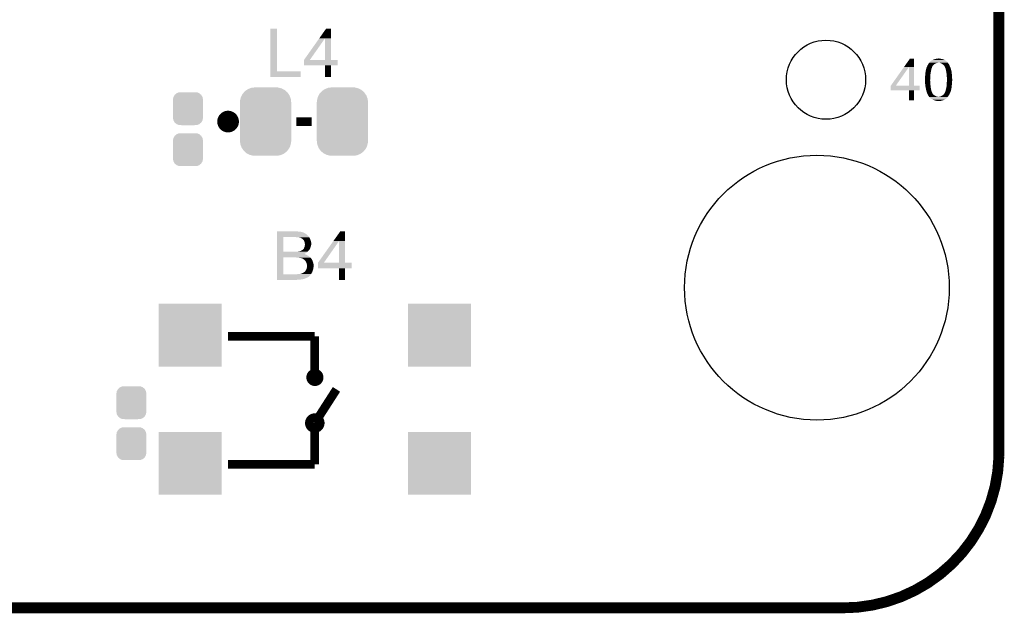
# Model space of a CAD drawing. Extents: x -4 to 126, y -8 to 66.
# Tile 184 of 256: x 103 to 126, y -8 to 6. Entities that reach past the tile are written whole.
import ezdxf

# ---------------------------------------------------------------- set-up
doc = ezdxf.new("R2010")
doc.units = 0
doc.layers.get('0').update_dxf_attribs({"linetype": 'CONTINUOUS'})
for name, color, linetype in [('CLICKER_2_FOR_TMPM4L4A_V104_GKO', 14, 'CONTINUOUS'), ('CLICKER_2_FOR_TMPM4L4A_V104_GTO', 11, 'CONTINUOUS'), ('CLICKER_2_FOR_TMPM4L4A_V104_GTS', 8, 'CONTINUOUS')]:
    doc.layers.add(name, color=color, linetype=linetype)

# ---------------------------------------------------------------- blocks, each defined once
blk = doc.blocks.new('CUSTOM_192')
for points in [[(-0.50967, 0.681926), (-0.482218, 0.71288), (0.51306, 0.681926), (0.47841, 0.71288)], [(-0.482218, 0.71288), (-0.44566, 0.738152), (0.47841, 0.71288), (0.45012, 0.738152)], [(-0.44566, 0.738152), (-0.412794, 0.76087), (0.45012, 0.738152), (0.407388, 0.76087)], [(-0.412794, 0.76087), (-0.368484, 0.777768), (0.407388, 0.76087), (0.3756, 0.777768)], [(-0.368484, 0.777768), (-0.333938, 0.790942), (0.3756, 0.777768), (0.32361, 0.790942)], [(-0.333938, 0.790942), (-0.273256, 0.798498), (0.32361, 0.790942), (0.29379, 0.798498)], [(-0.273256, 0.798498), (-0.25019, 0.80137), (0.29379, 0.798498), (0.25019, 0.80137)], [(-0.60071, 0.44958), (-0.597996, 0.49319), (0.60071, 0.44958), (0.595442, 0.49319)], [(-0.597996, 0.49319), (-0.587972, 0.533366), (0.595442, 0.49319), (0.590586, 0.533366)], [(-0.587972, 0.533366), (-0.577562, 0.575076), (0.590586, 0.533366), (0.574852, 0.575076)], [(-0.577562, 0.575076), (-0.55793, 0.61233), (0.574852, 0.575076), (0.560798, 0.61233)], [(-0.55793, 0.61233), (-0.538216, 0.649738), (0.560798, 0.61233), (0.53514, 0.649738)], [(-0.538216, 0.649738), (-0.50967, 0.681926), (0.53514, 0.649738), (0.51306, 0.681926)], [(-0.60198, -0.44958), (-0.60198, 0.44958), (0.60198, -0.44958), (0.60198, 0.44958)], [(-0.59544, -0.49319), (-0.60071, -0.44958), (0.597996, -0.49319), (0.60071, -0.44958)], [(-0.590586, -0.533366), (-0.59544, -0.49319), (0.58797, -0.533366), (0.597996, -0.49319)], [(-0.57485, -0.575076), (-0.590586, -0.533366), (0.577562, -0.575076), (0.58797, -0.533366)], [(-0.560798, -0.61233), (-0.57485, -0.575076), (0.557928, -0.61233), (0.577562, -0.575076)], [(-0.535138, -0.649738), (-0.560798, -0.61233), (0.538216, -0.649738), (0.557928, -0.61233)], [(-0.51306, -0.681926), (-0.535138, -0.649738), (0.509668, -0.681926), (0.538216, -0.649738)], [(-0.478408, -0.71288), (-0.51306, -0.681926), (0.482218, -0.71288), (0.509668, -0.681926)], [(-0.45012, -0.738152), (-0.478408, -0.71288), (0.445658, -0.738152), (0.482218, -0.71288)], [(-0.407386, -0.76087), (-0.45012, -0.738152), (0.412794, -0.76087), (0.445658, -0.738152)], [(-0.3756, -0.777768), (-0.407386, -0.76087), (0.368482, -0.777768), (0.412794, -0.76087)], [(-0.323608, -0.790942), (-0.3756, -0.777768), (0.333938, -0.790942), (0.368482, -0.777768)], [(-0.29379, -0.798498), (-0.323608, -0.790942), (0.273254, -0.798498), (0.333938, -0.790942)], [(-0.25019, -0.80137), (-0.29379, -0.798498), (0.25019, -0.80137), (0.273254, -0.798498)]]:
    blk.add_solid(points)
blk = doc.blocks.new('CUSTOM_193')
for points in [[(-0.35179, 0.21082), (-0.342144, 0.268372), (0.35179, 0.21082), (0.34192, 0.268372)], [(-0.342144, 0.268372), (-0.341452, 0.269636), (0.34192, 0.268372), (0.341702, 0.269636)], [(-0.341452, 0.269636), (-0.313432, 0.320688), (0.341702, 0.269636), (0.313176, 0.320688)], [(-0.313432, 0.320688), (-0.312264, 0.321732), (0.313176, 0.320688), (0.312592, 0.321732)], [(-0.312264, 0.321732), (-0.26893, 0.360448), (0.312592, 0.321732), (0.268592, 0.360448)], [(-0.26893, 0.360448), (-0.267216, 0.361152), (0.268592, 0.360448), (0.26779, 0.361152)], [(-0.267216, 0.361152), (-0.213724, 0.383108), (0.26779, 0.361152), (0.21312, 0.383108)], [(-0.213724, 0.383108), (-0.20803, 0.383392), (0.21312, 0.383108), (0.212412, 0.383392)], [(-0.20803, 0.383392), (-0.154122, 0.38608), (0.212412, 0.383392), (0.154132, 0.38608)], [(-0.35179, 0.20955), (-0.35179, 0.21082), (0.35179, 0.20955), (0.35179, 0.21082)], [(-0.35179, -0.20955), (-0.35179, 0.20955), (0.35179, -0.20955), (0.35179, 0.20955)], [(-0.35179, -0.21082), (-0.35179, -0.20955), (0.35179, -0.21082), (0.35179, -0.20955)], [(-0.34192, -0.268358), (-0.35179, -0.21082), (0.342148, -0.268358), (0.35179, -0.21082)], [(-0.341702, -0.269636), (-0.34192, -0.268358), (0.341446, -0.269636), (0.342148, -0.268358)], [(-0.313184, -0.320676), (-0.341702, -0.269636), (0.31344, -0.320676), (0.341446, -0.269636)], [(-0.312594, -0.321732), (-0.313184, -0.320676), (0.312258, -0.321732), (0.31344, -0.320676)], [(-0.268602, -0.36044), (-0.312594, -0.321732), (0.26894, -0.36044), (0.312258, -0.321732)], [(-0.267792, -0.361154), (-0.268602, -0.36044), (0.2672, -0.361154), (0.26894, -0.36044)], [(-0.213136, -0.383104), (-0.267792, -0.361154), (0.213734, -0.383104), (0.2672, -0.361154)], [(-0.212414, -0.383394), (-0.213136, -0.383104), (0.207926, -0.383394), (0.213734, -0.383104)], [(-0.154122, -0.38608), (-0.212414, -0.383394), (0.154132, -0.38608), (0.207926, -0.383394)]]:
    blk.add_solid(points)
blk = doc.blocks.new('SQUARE_214')
blk.add_solid([(0.7366, 0.7366), (0.7366, -0.7366), (-0.7366, 0.7366), (-0.7366, -0.7366)])
blk = doc.blocks.new('ROUND_39')
blk.add_circle((0, 0), 3.101)
blk = doc.blocks.new('ROUND_43')
blk.add_circle((0, 0), 0.927)

msp = doc.modelspace()

# ---------------------------------------------------------------- linework, layer by layer
at = {"layer": 'CLICKER_2_FOR_TMPM4L4A_V104_GKO', "const_width": 0.254}
for points in [[(125.76302, -3.95986), (125.76302, 61.83376)], [(38.48608, -7.50062), (122.09526, -7.50062)]]:
    msp.add_lwpolyline(points, dxfattribs=at)
msp.add_lwpolyline([(122.09526, -7.50062, 0.407298), (125.76302, -3.95986)], format="xyb", dxfattribs=at)
at = {"layer": 'CLICKER_2_FOR_TMPM4L4A_V104_GTO'}
for points, const_width in [([(107.57408, 3.88874, 1), (107.82808, 3.88874, 1)], 0.254), ([(109.63656, -2.10312, 1), (109.83468, -2.10312, 1)], 0.2032), ([(109.60608, -3.17246, 1), (109.86008, -3.17246, 1)], 0.2032)]:
    msp.add_lwpolyline(points, format="xyb", close=True, dxfattribs=dict(at, const_width=const_width))
at = {"layer": 'CLICKER_2_FOR_TMPM4L4A_V104_GTO', "const_width": 0.2032}
for points in [[(109.30128, 3.88874), (109.65688, 3.88874)], [(107.70108, -1.13792), (109.73308, -1.13792)], [(109.73308, -1.13792), (109.73308, -2.10312)], [(109.73308, -3.17246), (110.24108, -2.38252)], [(109.73308, -4.13766), (109.73308, -3.17246)], [(107.70108, -4.13766), (109.73308, -4.13766)]]:
    msp.add_lwpolyline(points, dxfattribs=at)
at = {"layer": 'CLICKER_2_FOR_TMPM4L4A_V104_GTO'}
for points in [[(108.691682, 5.06476), (108.6917, 6.068038), (108.844102, 5.06476), (108.84408, 6.068038)], [(108.6917, 6.068038), (108.691702, 6.06806), (108.84408, 6.068038), (108.691702, 6.06806)], [(109.839944, 5.841942), (109.999774, 6.068038), (110.114088, 5.841942), (110.11408, 6.068038)], [(109.999774, 6.068038), (109.99979, 6.06806), (110.11408, 6.068038), (109.99979, 6.06806)], [(109.479104, 5.331496), (109.839944, 5.841942), (109.616264, 5.331496), (109.974344, 5.841942)], [(109.974358, 5.33146), (109.974344, 5.841942), (110.114102, 5.33146), (110.114088, 5.841942)], [(109.47908, 5.204482), (109.479082, 5.331438), (110.268998, 5.204482), (110.26902, 5.331438)], [(109.479082, 5.33146), (109.479084, 5.331466), (109.974358, 5.33146), (109.914676, 5.331466)], [(109.479082, 5.331438), (109.479082, 5.33146), (110.26902, 5.331438), (110.114102, 5.33146)], [(109.479084, 5.331466), (109.479104, 5.331496), (109.914676, 5.331466), (109.616264, 5.331496)], [(123.539404, 5.166302), (123.677674, 5.361918), (123.774208, 5.166302), (123.7742, 5.361918)], [(123.677674, 5.361918), (123.67769, 5.36194), (123.7742, 5.361918), (123.67769, 5.36194)], [(124.15633, 5.2959), (124.170446, 5.3086), (124.5362, 5.2959), (124.5235, 5.3086)], [(124.170446, 5.3086), (124.17298, 5.308622), (124.5235, 5.3086), (124.523478, 5.308622)], [(124.17298, 5.308622), (124.172992, 5.311138), (124.523478, 5.308622), (124.520962, 5.311138)], [(124.172992, 5.311138), (124.172994, 5.311146), (124.520962, 5.311138), (124.520952, 5.311146)], [(124.172994, 5.311146), (124.183142, 5.316222), (124.520952, 5.311146), (124.513338, 5.316222)], [(124.183142, 5.316222), (124.190758, 5.3213), (124.513338, 5.316222), (124.50572, 5.3213)], [(124.190758, 5.3213), (124.19838, 5.32638), (124.50572, 5.3213), (124.498948, 5.32638)], [(124.19838, 5.32638), (124.20409, 5.328918), (124.498948, 5.32638), (124.495562, 5.328918)], [(124.20409, 5.328918), (124.2098, 5.331456), (124.495562, 5.328918), (124.487956, 5.331456)], [(124.2098, 5.331456), (124.215474, 5.333978), (124.487956, 5.331456), (124.48794, 5.333978)], [(124.215474, 5.333978), (124.215524, 5.334), (124.48794, 5.333978), (124.485404, 5.334)], [(124.215524, 5.334), (124.22124, 5.33654), (124.485404, 5.334), (124.479688, 5.33654)], [(124.22124, 5.33654), (124.24029, 5.34416), (124.479688, 5.33654), (124.462538, 5.34416)], [(124.24029, 5.34416), (124.24664, 5.3467), (124.462538, 5.34416), (124.454918, 5.3467)], [(124.24664, 5.3467), (124.260604, 5.351778), (124.454918, 5.3467), (124.43968, 5.351778)], [(124.260604, 5.351778), (124.274582, 5.35686), (124.43968, 5.351778), (124.41682, 5.35686)], [(124.274582, 5.35686), (124.31014, 5.36194), (124.41682, 5.35686), (124.3965, 5.36194)], [(124.31014, 5.36194), (124.32919, 5.36448), (124.3965, 5.36194), (124.37618, 5.36448)], [(124.32919, 5.36448), (124.348242, 5.36702), (124.37618, 5.36448), (124.360942, 5.36702)], [(109.974358, 5.20446), (109.47908, 5.204482), (110.268998, 5.20446), (110.268998, 5.204482)], [(109.97436, 5.204438), (109.974358, 5.20446), (110.11408, 5.204438), (110.268998, 5.20446)], [(109.97438, 4.930162), (109.97436, 5.204438), (110.114058, 4.930162), (110.11408, 5.204438)], [(123.230664, 4.729516), (123.539404, 5.166302), (123.347504, 4.729516), (123.654784, 5.166302)], [(123.654798, 4.72948), (123.654784, 5.166302), (123.774222, 4.72948), (123.774208, 5.166302)], [(124.040052, 5.02158), (124.049366, 5.07746), (124.16282, 5.02158), (124.17298, 5.07746)], [(124.049366, 5.07746), (124.053602, 5.102862), (124.17298, 5.07746), (124.178624, 5.102862)], [(124.053602, 5.102862), (124.060372, 5.123182), (124.178624, 5.102862), (124.183142, 5.123182)], [(124.060372, 5.123182), (124.061218, 5.12572), (124.183142, 5.123182), (124.184228, 5.12572)], [(124.061218, 5.12572), (124.065028, 5.140962), (124.184228, 5.12572), (124.19076, 5.140962)], [(124.065028, 5.140962), (124.0663, 5.146042), (124.19076, 5.140962), (124.191606, 5.146042)], [(124.0663, 5.146042), (124.066302, 5.151124), (124.191606, 5.146042), (124.192454, 5.151124)], [(124.066302, 5.151124), (124.068842, 5.156202), (124.192454, 5.151124), (124.193302, 5.156202)], [(124.068842, 5.156202), (124.073922, 5.163822), (124.193302, 5.156202), (124.196348, 5.163822)], [(124.073922, 5.163822), (124.07519, 5.1689), (124.196348, 5.163822), (124.19838, 5.1689)], [(124.07519, 5.1689), (124.076462, 5.173984), (124.19838, 5.1689), (124.200922, 5.173984)], [(124.076462, 5.173984), (124.079846, 5.179062), (124.200922, 5.173984), (124.203462, 5.179062)], [(124.079846, 5.179062), (124.08154, 5.1816), (124.203462, 5.179062), (124.205152, 5.1816)], [(124.08154, 5.1816), (124.083572, 5.186682), (124.205152, 5.1816), (124.20854, 5.186682)], [(124.083572, 5.186682), (124.085602, 5.19176), (124.20854, 5.186682), (124.211082, 5.19176)], [(124.085602, 5.19176), (124.08662, 5.194306), (124.211082, 5.19176), (124.21362, 5.194306)], [(124.08662, 5.194306), (124.087636, 5.196844), (124.21362, 5.194306), (124.213624, 5.196844)], [(124.087636, 5.196844), (124.0917, 5.207002), (124.213624, 5.196844), (124.221748, 5.207002)], [(124.0917, 5.207002), (124.093222, 5.20954), (124.221748, 5.207002), (124.22378, 5.20954)], [(124.093222, 5.20954), (124.105414, 5.229862), (124.22378, 5.20954), (124.244102, 5.229862)], [(124.105414, 5.229862), (124.106938, 5.2324), (124.244102, 5.229862), (124.248332, 5.2324)], [(124.106938, 5.2324), (124.110494, 5.23748), (124.248332, 5.2324), (124.2568, 5.23748)], [(124.110494, 5.23748), (124.119384, 5.25018), (124.2568, 5.23748), (124.27966, 5.25018)], [(124.119384, 5.25018), (124.124718, 5.257798), (124.27966, 5.25018), (124.299978, 5.257798)], [(124.124718, 5.257798), (124.12472, 5.2578), (124.299978, 5.257798), (124.299984, 5.2578)], [(124.12472, 5.2578), (124.128414, 5.26288), (124.299984, 5.2578), (124.31776, 5.26288)], [(124.128414, 5.26288), (124.130262, 5.265422), (124.31776, 5.26288), (124.333002, 5.265422)], [(124.130262, 5.265422), (124.132108, 5.26796), (124.333002, 5.265422), (124.338084, 5.26796)], [(124.132108, 5.26796), (124.141344, 5.28066), (124.564868, 5.26796), (124.553982, 5.28066)], [(124.141344, 5.28066), (124.14504, 5.28574), (124.553982, 5.28066), (124.548056, 5.28574)], [(124.14504, 5.28574), (124.15633, 5.2959), (124.548056, 5.28574), (124.5362, 5.2959)], [(124.363482, 5.26542), (124.348238, 5.26796), (124.567046, 5.26542), (124.564868, 5.26796)], [(124.378722, 5.265418), (124.363482, 5.26542), (124.567048, 5.265418), (124.567046, 5.26542)], [(124.386332, 5.262882), (124.378722, 5.265418), (124.56922, 5.262882), (124.567048, 5.265418)], [(124.39396, 5.26034), (124.386332, 5.262882), (124.571128, 5.26034), (124.56922, 5.262882)], [(124.406662, 5.25526), (124.39396, 5.26034), (124.574938, 5.25526), (124.571128, 5.26034)], [(124.429522, 5.24256), (124.406662, 5.25526), (124.584462, 5.24256), (124.574938, 5.25526)], [(124.432908, 5.24002), (124.429522, 5.24256), (124.587, 5.24002), (124.584462, 5.24256)], [(124.443066, 5.2324), (124.432908, 5.24002), (124.59208, 5.2324), (124.587, 5.24002)], [(124.44984, 5.227318), (124.443066, 5.2324), (124.594114, 5.227318), (124.59208, 5.2324)], [(124.45746, 5.219698), (124.44984, 5.227318), (124.59716, 5.219698), (124.594114, 5.227318)], [(124.47524, 5.201918), (124.45746, 5.219698), (124.60732, 5.201918), (124.59716, 5.219698)], [(124.482862, 5.194296), (124.47524, 5.201918), (124.609862, 5.194296), (124.60732, 5.201918)], [(124.485414, 5.18922), (124.482862, 5.194296), (124.611554, 5.18922), (124.609862, 5.194296)], [(124.48794, 5.189198), (124.485414, 5.18922), (124.61156, 5.189198), (124.611554, 5.18922)], [(124.487942, 5.186676), (124.48794, 5.189198), (124.612402, 5.186676), (124.61156, 5.189198)], [(124.492296, 5.179058), (124.487942, 5.186676), (124.61494, 5.179058), (124.612402, 5.186676)], [(124.4981, 5.1689), (124.492296, 5.179058), (124.620584, 5.1689), (124.61494, 5.179058)], [(124.503544, 5.156198), (124.4981, 5.1689), (124.62764, 5.156198), (124.620584, 5.1689)], [(124.50572, 5.15112), (124.503544, 5.156198), (124.629488, 5.15112), (124.62764, 5.156198)], [(124.51588, 5.128258), (124.50572, 5.15112), (124.6378, 5.128258), (124.629488, 5.15112)], [(124.521978, 5.097778), (124.51588, 5.128258), (124.64542, 5.097778), (124.6378, 5.128258)], [(124.522994, 5.092696), (124.521978, 5.097778), (124.645422, 5.092696), (124.64542, 5.097778)], [(124.52401, 5.087618), (124.522994, 5.092696), (124.64796, 5.087618), (124.645422, 5.092696)], [(124.525534, 5.079996), (124.52401, 5.087618), (124.6505, 5.079996), (124.64796, 5.087618)], [(124.527058, 5.072378), (124.525534, 5.079996), (124.6505, 5.072378), (124.6505, 5.079996)], [(108.69168, 4.930162), (108.691682, 5.064738), (109.405398, 4.930162), (109.40542, 5.064738)], [(109.405398, 4.93014), (108.69168, 4.930162), (109.405398, 4.93014), (109.405398, 4.930162)], [(108.691682, 5.064738), (108.691682, 5.06476), (109.40542, 5.064738), (108.844102, 5.06476)], [(110.114058, 4.93014), (109.97438, 4.930162), (110.114058, 4.93014), (110.114058, 4.930162)], [(124.03074, 4.9276), (124.03328, 4.94538), (124.1552, 4.9276), (124.1552, 4.94538)], [(124.03074, 4.909818), (124.03074, 4.9276), (124.1552, 4.909818), (124.1552, 4.9276)], [(124.03074, 4.86664), (124.03074, 4.909818), (124.15266, 4.86664), (124.1552, 4.909818)], [(124.03074, 4.843782), (124.03074, 4.86664), (124.15266, 4.843782), (124.15266, 4.86664)], [(124.03328, 4.94538), (124.033914, 4.95046), (124.1552, 4.94538), (124.1552, 4.95046)], [(124.033914, 4.95046), (124.03582, 4.9657), (124.1552, 4.95046), (124.156288, 4.9657)], [(124.03582, 4.9657), (124.036948, 4.98602), (124.156288, 4.9657), (124.15774, 4.98602)], [(124.036948, 4.98602), (124.03836, 5.011422), (124.15774, 4.98602), (124.161368, 5.011422)], [(124.03836, 5.011422), (124.040052, 5.02158), (124.161368, 5.011422), (124.16282, 5.02158)], [(124.529088, 5.06222), (124.527058, 5.072378), (124.65304, 5.06222), (124.6505, 5.072378)], [(124.53112, 5.05206), (124.529088, 5.06222), (124.655072, 5.05206), (124.65304, 5.06222)], [(124.531484, 5.049518), (124.53112, 5.05206), (124.65558, 5.049518), (124.655072, 5.05206)], [(124.533298, 5.036818), (124.531484, 5.049518), (124.65558, 5.036818), (124.65558, 5.049518)], [(124.535476, 5.02158), (124.533298, 5.036818), (124.65812, 5.02158), (124.65558, 5.036818)], [(124.538016, 5.0038), (124.535476, 5.02158), (124.66066, 5.0038), (124.65812, 5.02158)], [(124.53874, 4.99872), (124.538016, 5.0038), (124.661296, 4.99872), (124.66066, 5.0038)], [(124.54128, 4.970782), (124.53874, 4.99872), (124.664788, 4.970782), (124.661296, 4.99872)], [(124.54128, 4.963158), (124.54128, 4.970782), (124.66574, 4.963158), (124.664788, 4.970782)], [(124.54128, 4.94792), (124.54128, 4.963158), (124.66574, 4.94792), (124.66574, 4.963158)], [(124.54382, 4.925058), (124.54128, 4.94792), (124.66574, 4.925058), (124.66574, 4.94792)], [(124.54382, 4.91998), (124.54382, 4.925058), (124.66574, 4.91998), (124.66574, 4.925058)], [(124.54382, 4.894582), (124.54382, 4.91998), (124.66828, 4.894582), (124.66574, 4.91998)], [(124.54382, 4.838698), (124.54382, 4.894582), (124.66828, 4.838698), (124.66828, 4.894582)], [(123.23064, 4.620282), (123.230642, 4.729458), (123.908798, 4.620282), (123.90882, 4.729458)], [(123.654798, 4.62026), (123.23064, 4.620282), (123.908798, 4.62026), (123.908798, 4.620282)], [(123.230642, 4.72948), (123.230644, 4.729486), (123.654798, 4.72948), (123.603584, 4.729486)], [(123.230642, 4.729458), (123.230642, 4.72948), (123.90882, 4.729458), (123.774222, 4.72948)], [(123.230644, 4.729486), (123.230664, 4.729516), (123.603584, 4.729486), (123.347504, 4.729516)], [(123.6548, 4.620238), (123.654798, 4.62026), (123.7742, 4.620238), (123.908798, 4.62026)], [(123.65482, 4.386602), (123.6548, 4.620238), (123.774178, 4.386602), (123.7742, 4.620238)], [(124.03074, 4.828542), (124.03074, 4.843782), (124.1552, 4.828542), (124.15266, 4.843782)], [(124.03074, 4.818382), (124.03074, 4.828542), (124.1552, 4.818382), (124.1552, 4.828542)], [(124.034216, 4.785362), (124.03074, 4.818382), (124.1552, 4.785362), (124.1552, 4.818382)], [(124.03582, 4.77012), (124.034216, 4.785362), (124.156894, 4.77012), (124.1552, 4.785362)], [(124.036298, 4.7625), (124.03582, 4.77012), (124.15774, 4.7625), (124.156894, 4.77012)], [(124.037884, 4.7371), (124.036298, 4.7625), (124.16028, 4.7371), (124.15774, 4.7625)], [(124.03836, 4.72948), (124.037884, 4.7371), (124.16132, 4.72948), (124.16028, 4.7371)], [(124.04598, 4.68884), (124.03836, 4.72948), (124.166862, 4.68884), (124.16132, 4.72948)], [(124.047614, 4.68122), (124.04598, 4.68884), (124.1679, 4.68122), (124.166862, 4.68884)], [(124.053056, 4.655822), (124.047614, 4.68122), (124.17044, 4.655822), (124.1679, 4.68122)], [(124.0536, 4.65328), (124.053056, 4.655822), (124.171204, 4.65328), (124.17044, 4.655822)], [(124.058876, 4.63042), (124.0536, 4.65328), (124.17806, 4.63042), (124.171204, 4.65328)], [(124.06122, 4.62026), (124.058876, 4.63042), (124.180094, 4.62026), (124.17806, 4.63042)], [(124.06503, 4.605022), (124.06122, 4.62026), (124.18314, 4.605022), (124.180094, 4.62026)], [(124.514184, 4.610098), (124.515878, 4.61518), (124.637798, 4.610098), (124.639068, 4.61518)], [(124.515878, 4.61518), (124.519266, 4.63042), (124.639068, 4.61518), (124.64288, 4.63042)], [(124.519266, 4.63042), (124.52096, 4.63804), (124.64288, 4.63042), (124.644572, 4.63804)], [(124.52096, 4.63804), (124.52604, 4.65836), (124.644572, 4.63804), (124.649088, 4.65836)], [(124.52604, 4.65836), (124.529272, 4.67614), (124.649088, 4.65836), (124.65304, 4.67614)], [(124.529272, 4.67614), (124.5362, 4.714238), (124.65304, 4.67614), (124.657272, 4.714238)], [(124.5362, 4.714238), (124.53874, 4.74726), (124.657272, 4.714238), (124.660942, 4.74726)], [(124.53874, 4.74726), (124.54019, 4.76758), (124.660942, 4.74726), (124.6632, 4.76758)], [(124.54019, 4.76758), (124.54128, 4.78282), (124.6632, 4.76758), (124.665104, 4.78282)], [(124.54128, 4.78282), (124.541596, 4.7879), (124.665104, 4.78282), (124.66574, 4.7879)], [(124.541596, 4.7879), (124.543818, 4.823458), (124.66574, 4.7879), (124.66574, 4.823458)], [(124.543818, 4.823458), (124.54382, 4.82346), (124.66574, 4.823458), (124.66574, 4.82346)], [(124.54382, 4.82346), (124.54382, 4.838698), (124.66574, 4.82346), (124.66828, 4.838698)], [(123.774178, 4.38658), (123.65482, 4.386602), (123.774178, 4.38658), (123.774178, 4.386602)], [(124.06884, 4.589782), (124.06503, 4.605022), (124.188856, 4.589782), (124.18314, 4.605022)], [(124.079, 4.56438), (124.06884, 4.589782), (124.19838, 4.56438), (124.188856, 4.589782)], [(124.084928, 4.546602), (124.079, 4.56438), (124.208538, 4.546602), (124.19838, 4.56438)], [(124.085774, 4.54406), (124.084928, 4.546602), (124.211078, 4.54406), (124.208538, 4.546602)], [(124.08662, 4.541522), (124.085774, 4.54406), (124.212984, 4.541522), (124.211078, 4.54406)], [(124.090976, 4.533902), (124.08662, 4.541522), (124.2187, 4.533902), (124.212984, 4.541522)], [(124.09678, 4.523742), (124.090976, 4.533902), (124.22886, 4.523742), (124.2187, 4.533902)], [(124.097872, 4.521198), (124.09678, 4.523742), (124.231402, 4.521198), (124.22886, 4.523742)], [(124.103314, 4.5085), (124.097872, 4.521198), (124.24664, 4.5085), (124.231402, 4.521198)], [(124.1044, 4.505962), (124.103314, 4.5085), (124.250448, 4.505962), (124.24664, 4.5085)], [(124.11202, 4.49326), (124.1044, 4.505962), (124.2695, 4.49326), (124.250448, 4.505962)], [(124.11202, 4.493258), (124.11202, 4.49326), (124.269504, 4.493258), (124.2695, 4.49326)], [(124.1171, 4.483102), (124.11202, 4.493258), (124.287784, 4.483102), (124.269504, 4.493258)], [(124.118794, 4.48056), (124.1171, 4.483102), (124.292358, 4.48056), (124.287784, 4.483102)], [(124.122178, 4.475482), (124.118794, 4.48056), (124.306326, 4.475482), (124.292358, 4.48056)], [(124.124714, 4.470414), (124.122178, 4.475482), (124.320266, 4.470414), (124.306326, 4.475482)], [(124.12689, 4.470402), (124.124714, 4.470414), (124.320298, 4.470402), (124.320266, 4.470414)], [(124.127252, 4.4704), (124.12689, 4.470402), (124.332998, 4.4704), (124.320298, 4.470402)], [(124.129432, 4.46786), (124.127252, 4.4704), (124.348238, 4.46786), (124.332998, 4.4704)], [(124.1425, 4.45262), (124.129432, 4.46786), (124.553472, 4.45262), (124.565664, 4.46786)], [(124.145042, 4.45008), (124.1425, 4.45262), (124.55144, 4.45008), (124.553472, 4.45262)], [(124.15774, 4.437382), (124.145042, 4.45008), (124.538738, 4.437382), (124.55144, 4.45008)], [(124.174674, 4.42468), (124.15774, 4.437382), (124.526034, 4.42468), (124.538738, 4.437382)], [(124.174704, 4.424658), (124.174674, 4.42468), (124.5235, 4.424658), (124.526034, 4.42468)], [(124.17806, 4.42214), (124.174704, 4.424658), (124.523486, 4.42214), (124.5235, 4.424658)], [(124.178072, 4.422134), (124.17806, 4.42214), (124.523486, 4.422134), (124.523486, 4.42214)], [(124.186954, 4.417058), (124.178072, 4.422134), (124.513338, 4.417058), (124.523486, 4.422134)], [(124.20473, 4.4069), (124.186954, 4.417058), (124.498098, 4.4069), (124.513338, 4.417058)], [(124.213618, 4.40182), (124.20473, 4.4069), (124.487938, 4.40182), (124.498098, 4.4069)], [(124.225472, 4.39674), (124.213618, 4.40182), (124.47778, 4.39674), (124.487938, 4.40182)], [(124.249178, 4.38658), (124.225472, 4.39674), (124.452378, 4.38658), (124.47778, 4.39674)], [(124.266958, 4.3815), (124.249178, 4.38658), (124.432058, 4.3815), (124.452378, 4.38658)], [(124.358396, 4.46786), (124.363478, 4.470398), (124.565664, 4.46786), (124.567694, 4.470398)], [(124.363478, 4.470398), (124.37618, 4.47294), (124.567694, 4.470398), (124.569728, 4.47294)], [(124.37618, 4.47294), (124.386342, 4.47548), (124.569728, 4.47294), (124.57176, 4.47548)], [(124.386342, 4.47548), (124.396498, 4.478018), (124.57176, 4.47548), (124.573374, 4.478018)], [(124.396498, 4.478018), (124.442216, 4.500878), (124.573374, 4.478018), (124.587922, 4.500878)], [(124.442216, 4.500878), (124.444758, 4.50342), (124.587922, 4.500878), (124.58954, 4.50342)], [(124.444758, 4.50342), (124.45238, 4.51104), (124.58954, 4.50342), (124.594112, 4.51104)], [(124.45238, 4.51104), (124.465078, 4.521198), (124.594112, 4.51104), (124.600206, 4.521198)], [(124.465078, 4.521198), (124.471174, 4.52882), (124.600206, 4.521198), (124.60478, 4.52882)], [(124.471174, 4.52882), (124.475238, 4.533898), (124.60478, 4.52882), (124.607036, 4.533898)], [(124.475238, 4.533898), (124.487934, 4.546594), (124.607036, 4.533898), (124.612678, 4.546594)], [(124.487934, 4.546594), (124.48794, 4.549134), (124.612678, 4.546594), (124.613808, 4.549134)], [(124.48794, 4.549134), (124.49048, 4.55168), (124.613808, 4.549134), (124.61494, 4.55168)], [(124.49048, 4.55168), (124.493016, 4.554218), (124.61494, 4.55168), (124.616208, 4.554218)], [(124.493016, 4.554218), (124.49556, 4.561838), (124.616208, 4.554218), (124.620018, 4.561838)], [(124.49556, 4.561838), (124.50064, 4.572), (124.620018, 4.561838), (124.6251, 4.572)], [(124.50064, 4.572), (124.503686, 4.579618), (124.6251, 4.572), (124.62764, 4.579618)], [(124.503686, 4.579618), (124.505718, 4.584696), (124.62764, 4.579618), (124.630178, 4.584696)], [(124.505718, 4.584696), (124.50572, 4.5847), (124.630178, 4.584696), (124.630178, 4.5847)], [(124.50572, 4.5847), (124.50741, 4.589776), (124.630178, 4.5847), (124.63018, 4.589776)], [(124.50741, 4.589776), (124.514184, 4.610098), (124.63018, 4.589776), (124.637798, 4.610098)], [(124.284738, 4.37896), (124.266958, 4.3815), (124.4219, 4.37896), (124.432058, 4.3815)], [(124.29998, 4.373882), (124.284738, 4.37896), (124.398202, 4.373882), (124.4219, 4.37896)], [(124.312678, 4.37134), (124.29998, 4.373882), (124.38634, 4.37134), (124.398202, 4.373882)], [(124.335538, 4.3688), (124.325378, 4.37134), (124.348242, 4.3688), (124.38634, 4.37134)], [(108.844092, 0.840762), (108.844098, 1.18364), (108.99648, 0.840762), (108.996502, 1.18364)], [(108.844098, 1.201422), (108.8441, 1.22428), (109.585758, 1.201422), (109.56544, 1.22428)], [(108.844098, 1.18364), (108.844098, 1.201422), (109.599588, 1.18364), (109.585758, 1.201422)], [(108.8441, 1.31318), (108.844102, 1.31826), (109.346998, 1.31318), (109.316522, 1.31826)], [(108.8441, 1.31064), (108.8441, 1.31318), (109.38002, 1.31064), (109.346998, 1.31318)], [(108.8441, 1.30556), (108.8441, 1.31064), (109.415582, 1.30556), (109.38002, 1.31064)], [(108.8441, 1.2954), (108.8441, 1.30556), (109.4486, 1.2954), (109.415582, 1.30556)], [(108.8441, 1.28524), (108.8441, 1.2954), (109.479084, 1.28524), (109.4486, 1.2954)], [(108.8441, 1.285234), (108.8441, 1.28524), (109.481626, 1.285234), (109.479084, 1.28524)], [(108.8441, 1.282698), (108.8441, 1.285234), (109.484164, 1.282698), (109.481626, 1.285234)], [(108.8441, 1.27762), (108.8441, 1.282698), (109.494318, 1.27762), (109.484164, 1.282698)], [(108.8441, 1.270002), (108.8441, 1.27762), (109.50702, 1.270002), (109.494318, 1.27762)], [(108.8441, 1.2573), (108.8441, 1.270002), (109.5248, 1.2573), (109.50702, 1.270002)], [(108.8441, 1.244598), (108.8441, 1.2573), (109.545122, 1.244598), (109.5248, 1.2573)], [(108.8441, 1.22428), (108.8441, 1.244598), (109.56544, 1.22428), (109.545122, 1.244598)], [(109.30128, 1.1811), (109.26572, 1.18364), (109.601564, 1.1811), (109.599588, 1.18364)], [(109.32922, 1.17856), (109.30128, 1.1811), (109.60354, 1.17856), (109.601564, 1.1811)], [(109.32924, 1.178558), (109.32922, 1.17856), (109.60354, 1.178558), (109.60354, 1.17856)], [(109.35462, 1.17602), (109.32924, 1.178558), (109.60481, 1.17602), (109.60354, 1.178558)], [(109.372398, 1.17348), (109.35462, 1.17602), (109.60608, 1.17348), (109.60481, 1.17602)], [(109.3851, 1.170938), (109.372398, 1.17348), (109.607352, 1.170938), (109.60608, 1.17348)], [(109.392724, 1.1684), (109.3851, 1.170938), (109.608622, 1.1684), (109.607352, 1.170938)], [(109.395264, 1.168398), (109.392724, 1.1684), (109.608622, 1.168398), (109.608622, 1.1684)], [(109.407108, 1.163322), (109.395264, 1.168398), (109.61116, 1.163322), (109.608622, 1.168398)], [(109.413042, 1.160778), (109.407108, 1.163322), (109.612686, 1.160778), (109.61116, 1.163322)], [(109.428284, 1.150618), (109.413042, 1.160778), (109.61878, 1.150618), (109.612686, 1.160778)], [(110.169364, 1.092142), (110.329974, 1.318238), (110.444288, 1.092142), (110.44428, 1.318238)], [(110.329974, 1.318238), (110.32999, 1.31826), (110.44428, 1.318238), (110.32999, 1.31826)], [(109.44352, 1.14046), (109.428284, 1.150618), (109.623136, 1.14046), (109.61878, 1.150618)], [(109.45368, 1.13284), (109.44352, 1.14046), (109.626402, 1.13284), (109.623136, 1.14046)], [(109.453682, 1.132838), (109.45368, 1.13284), (109.626404, 1.132838), (109.626402, 1.13284)], [(109.461302, 1.12268), (109.453682, 1.132838), (109.62945, 1.12268), (109.626404, 1.132838)], [(109.468922, 1.115056), (109.461302, 1.12268), (109.631736, 1.115056), (109.62945, 1.12268)], [(109.471462, 1.10998), (109.468922, 1.115056), (109.633258, 1.10998), (109.631736, 1.115056)], [(109.474, 1.10744), (109.471462, 1.10998), (109.63402, 1.10744), (109.633258, 1.10998)], [(109.474002, 1.107438), (109.474, 1.10744), (109.63402, 1.107438), (109.63402, 1.10744)], [(109.484162, 1.0922), (109.474002, 1.107438), (109.640794, 1.0922), (109.63402, 1.107438)], [(109.47653, 0.91694), (109.48162, 0.9271), (109.62132, 0.91694), (109.625834, 0.9271)], [(109.48162, 0.9271), (109.4867, 0.939802), (109.625834, 0.9271), (109.63148, 0.939802)], [(109.48634, 1.084578), (109.484162, 1.0922), (109.64418, 1.084578), (109.640794, 1.0922)], [(109.48924, 1.07442), (109.48634, 1.084578), (109.646028, 1.07442), (109.64418, 1.084578)], [(109.4867, 0.939802), (109.49178, 0.9525), (109.63148, 0.939802), (109.635712, 0.9525)], [(109.495168, 1.056638), (109.48924, 1.07442), (109.64926, 1.056638), (109.646028, 1.07442)], [(109.49178, 0.9525), (109.495166, 0.962662), (109.635712, 0.9525), (109.6391, 0.962662)], [(109.495166, 0.962662), (109.496858, 0.967738), (109.6391, 0.962662), (109.640368, 0.967738)], [(109.4994, 1.043936), (109.495168, 1.056638), (109.64926, 1.043936), (109.64926, 1.056638)], [(109.496858, 0.967738), (109.498764, 0.98298), (109.640368, 0.967738), (109.64418, 0.98298)], [(109.498764, 0.98298), (109.4994, 0.98806), (109.64418, 0.98298), (109.64563, 0.98806)], [(109.4994, 1.028698), (109.4994, 1.043936), (109.64926, 1.028698), (109.64926, 1.043936)], [(109.50194, 1.018538), (109.4994, 1.028698), (109.64926, 1.018538), (109.64926, 1.028698)], [(109.4994, 0.98806), (109.50081, 1.000756), (109.64563, 0.98806), (109.64926, 1.000756)], [(109.50081, 1.000756), (109.50194, 1.01092), (109.64926, 1.000756), (109.64926, 1.01092)], [(109.50194, 1.01092), (109.50194, 1.018538), (109.64926, 1.01092), (109.64926, 1.018538)], [(109.806764, 0.581696), (110.169364, 1.092142), (109.943924, 0.581696), (110.302004, 1.092142)], [(110.302018, 0.58166), (110.302004, 1.092142), (110.444302, 0.58166), (110.444288, 1.092142)], [(108.844082, 0.314982), (108.84409, 0.70612), (108.99648, 0.314982), (108.996502, 0.70612)], [(108.84409, 0.7874), (108.844092, 0.80518), (109.489314, 0.7874), (109.51718, 0.80518)], [(108.84409, 0.787394), (108.84409, 0.7874), (109.491786, 0.787394), (109.489314, 0.7874)], [(108.84409, 0.78486), (108.84409, 0.787394), (109.494326, 0.78486), (109.491786, 0.787394)], [(108.84409, 0.784856), (108.84409, 0.78486), (109.499406, 0.784856), (109.494326, 0.78486)], [(108.84409, 0.779778), (108.84409, 0.784856), (109.507022, 0.779778), (109.499406, 0.784856)], [(108.84409, 0.7747), (108.84409, 0.779778), (109.527342, 0.7747), (109.507022, 0.779778)], [(108.84409, 0.7493), (108.84409, 0.7747), (109.573062, 0.7493), (109.527342, 0.7747)], [(108.84409, 0.72898), (108.84409, 0.7493), (109.601, 0.72898), (109.573062, 0.7493)], [(108.84409, 0.70866), (108.84409, 0.72898), (109.6264, 0.70866), (109.601, 0.72898)], [(108.84409, 0.70612), (108.84409, 0.70866), (109.628686, 0.70612), (109.6264, 0.70866)], [(108.844092, 0.84074), (108.844092, 0.840762), (109.275878, 0.84074), (108.99648, 0.840762)], [(108.844092, 0.838198), (108.844092, 0.84074), (109.5629, 0.838198), (109.565078, 0.84074)], [(108.844092, 0.820418), (108.844092, 0.838198), (109.542578, 0.820418), (109.5629, 0.838198)], [(108.844092, 0.80518), (108.844092, 0.820418), (109.51718, 0.80518), (109.542578, 0.820418)], [(109.275878, 0.84074), (109.3216, 0.84582), (109.565078, 0.84074), (109.569432, 0.84582)], [(109.32922, 0.70358), (109.2962, 0.70612), (109.630972, 0.70358), (109.628686, 0.70612)], [(109.357162, 0.70104), (109.32922, 0.70358), (109.633258, 0.70104), (109.630972, 0.70358)], [(109.344458, 0.84582), (109.367322, 0.8509), (109.569432, 0.84582), (109.573786, 0.8509)], [(109.38256, 0.69596), (109.357162, 0.70104), (109.63783, 0.69596), (109.633258, 0.70104)], [(109.367322, 0.8509), (109.385094, 0.853438), (109.573786, 0.8509), (109.57596, 0.853438)], [(109.40034, 0.69342), (109.38256, 0.69596), (109.640116, 0.69342), (109.63783, 0.69596)], [(109.385094, 0.853438), (109.387634, 0.855974), (109.57596, 0.853438), (109.578134, 0.855974)], [(109.387634, 0.855974), (109.395256, 0.85598), (109.578134, 0.855974), (109.57814, 0.85598)], [(109.395256, 0.85598), (109.40542, 0.86106), (109.57814, 0.85598), (109.58322, 0.86106)], [(109.415582, 0.690878), (109.40034, 0.69342), (109.642404, 0.690878), (109.640116, 0.69342)], [(109.40542, 0.86106), (109.418118, 0.86868), (109.58322, 0.86106), (109.59084, 0.86868)], [(109.418118, 0.86868), (109.43082, 0.87376), (109.59084, 0.86868), (109.594904, 0.87376)], [(109.43082, 0.87376), (109.44225, 0.88138), (109.594904, 0.87376), (109.601, 0.88138)], [(109.44225, 0.88138), (109.44606, 0.88392), (109.601, 0.88138), (109.602692, 0.88392)], [(109.44606, 0.88392), (109.452154, 0.889), (109.602692, 0.88392), (109.60608, 0.889)], [(109.452154, 0.889), (109.455202, 0.89154), (109.60608, 0.889), (109.608618, 0.89154)], [(109.455202, 0.89154), (109.461296, 0.896618), (109.608618, 0.89154), (109.611156, 0.896618)], [(109.461296, 0.896618), (109.471456, 0.911852), (109.611156, 0.896618), (109.618774, 0.911852)], [(109.471456, 0.911852), (109.473986, 0.91186), (109.618774, 0.911852), (109.618778, 0.91186)], [(109.473986, 0.91186), (109.47653, 0.91694), (109.618778, 0.91186), (109.62132, 0.91694)], [(109.420664, 0.68834), (109.415582, 0.690878), (109.644688, 0.68834), (109.642404, 0.690878)], [(109.423204, 0.688338), (109.420664, 0.68834), (109.64469, 0.688338), (109.644688, 0.68834)], [(109.43464, 0.683256), (109.423204, 0.688338), (109.649262, 0.683256), (109.64469, 0.688338)], [(109.44606, 0.67818), (109.43464, 0.683256), (109.6518, 0.67818), (109.649262, 0.683256)], [(109.46384, 0.66802), (109.44606, 0.67818), (109.65688, 0.66802), (109.6518, 0.67818)], [(109.47908, 0.65786), (109.46384, 0.66802), (109.66501, 0.65786), (109.65688, 0.66802)], [(109.482132, 0.655318), (109.47908, 0.65786), (109.667042, 0.655318), (109.66501, 0.65786)], [(109.494318, 0.645162), (109.482132, 0.655318), (109.67212, 0.645162), (109.667042, 0.655318)], [(109.50448, 0.635), (109.494318, 0.645162), (109.6772, 0.635), (109.67212, 0.645162)], [(109.504482, 0.634998), (109.50448, 0.635), (109.6772, 0.634998), (109.6772, 0.635)], [(109.509562, 0.627378), (109.504482, 0.634998), (109.679972, 0.627378), (109.6772, 0.634998)], [(109.517182, 0.619758), (109.509562, 0.627378), (109.682742, 0.619758), (109.679972, 0.627378)], [(109.52734, 0.60198), (109.517182, 0.619758), (109.689208, 0.60198), (109.682742, 0.619758)], [(109.537138, 0.579118), (109.52734, 0.60198), (109.69752, 0.579118), (109.689208, 0.60198)], [(109.54258, 0.566416), (109.537138, 0.579118), (109.700452, 0.566416), (109.69752, 0.579118)], [(109.545122, 0.548638), (109.54258, 0.566416), (109.704554, 0.548638), (109.700452, 0.566416)], [(109.545118, 0.454658), (109.546206, 0.462278), (109.699212, 0.454658), (109.70006, 0.462278)], [(109.54597, 0.546098), (109.545122, 0.548638), (109.70514, 0.546098), (109.704554, 0.548638)], [(109.5502, 0.533396), (109.54597, 0.546098), (109.70514, 0.533396), (109.70514, 0.546098)], [(109.546206, 0.462278), (109.54911, 0.482598), (109.70006, 0.462278), (109.70514, 0.482598)], [(109.54911, 0.482598), (109.5502, 0.49022), (109.70514, 0.482598), (109.70514, 0.49022)], [(109.5502, 0.49022), (109.5502, 0.533396), (109.70514, 0.49022), (109.70514, 0.533396)], [(109.80674, 0.454682), (109.806742, 0.581638), (110.596658, 0.454682), (110.59668, 0.581638)], [(109.806742, 0.58166), (109.806744, 0.581666), (110.302018, 0.58166), (110.242336, 0.581666)], [(109.806742, 0.581638), (109.806742, 0.58166), (110.59668, 0.581638), (110.444302, 0.58166)], [(109.806744, 0.581666), (109.806764, 0.581696), (110.242336, 0.581666), (109.943924, 0.581696)], [(108.84408, 0.269238), (108.844082, 0.28702), (109.60608, 0.269238), (109.62132, 0.28702)], [(108.84408, 0.254002), (108.84408, 0.269238), (109.5883, 0.254002), (109.60608, 0.269238)], [(108.84408, 0.25146), (108.84408, 0.254002), (109.585756, 0.25146), (109.5883, 0.254002)], [(108.84408, 0.248918), (108.84408, 0.25146), (109.578138, 0.248918), (109.585756, 0.25146)], [(108.84408, 0.2413), (108.84408, 0.248918), (109.567978, 0.2413), (109.578138, 0.248918)], [(108.84408, 0.23368), (108.84408, 0.2413), (109.552742, 0.23368), (109.567978, 0.2413)], [(108.84408, 0.22352), (108.84408, 0.23368), (109.534958, 0.22352), (109.552742, 0.23368)], [(108.844082, 0.31496), (108.844082, 0.314982), (109.321602, 0.31496), (108.99648, 0.314982)], [(108.844082, 0.304802), (108.844082, 0.31496), (109.63402, 0.304802), (109.642726, 0.31496)], [(108.844082, 0.28702), (108.844082, 0.304802), (109.62132, 0.28702), (109.63402, 0.304802)], [(109.321602, 0.31496), (109.35462, 0.3175), (109.642726, 0.31496), (109.644904, 0.3175)], [(109.369858, 0.3175), (109.382558, 0.32004), (109.644904, 0.3175), (109.647082, 0.32004)], [(109.385096, 0.32004), (109.390176, 0.322578), (109.647082, 0.32004), (109.649258, 0.322578)], [(109.390176, 0.322578), (109.400336, 0.32258), (109.649258, 0.322578), (109.64926, 0.32258)], [(109.400336, 0.32258), (109.41304, 0.32766), (109.64926, 0.32258), (109.6518, 0.32766)], [(109.41304, 0.32766), (109.44098, 0.33782), (109.6518, 0.32766), (109.65688, 0.33782)], [(109.44098, 0.33782), (109.468916, 0.350518), (109.65688, 0.33782), (109.664496, 0.350518)], [(109.468916, 0.350518), (109.471446, 0.35052), (109.664496, 0.350518), (109.664498, 0.35052)], [(109.471446, 0.350522), (109.473998, 0.355594), (109.6645, 0.350522), (109.667882, 0.355594)], [(109.471446, 0.35052), (109.471446, 0.350522), (109.664498, 0.35052), (109.6645, 0.350522)], [(109.473998, 0.355594), (109.477814, 0.35814), (109.667882, 0.355594), (109.66958, 0.35814)], [(109.477814, 0.35814), (109.481622, 0.36068), (109.66958, 0.35814), (109.672116, 0.36068)], [(109.481622, 0.36068), (109.48924, 0.36576), (109.672116, 0.36068), (109.673964, 0.36576)], [(109.48924, 0.36576), (109.509558, 0.386078), (109.673964, 0.36576), (109.681356, 0.386078)], [(109.509558, 0.386078), (109.511082, 0.38862), (109.681356, 0.386078), (109.682282, 0.38862)], [(109.511082, 0.38862), (109.51718, 0.398782), (109.682282, 0.38862), (109.68533, 0.398782)], [(109.51718, 0.398782), (109.52734, 0.41402), (109.68533, 0.398782), (109.6899, 0.41402)], [(109.52734, 0.41402), (109.529878, 0.41656), (109.6899, 0.41402), (109.690662, 0.41656)], [(109.529878, 0.41656), (109.53242, 0.42164), (109.690662, 0.41656), (109.692186, 0.42164)], [(109.53242, 0.42164), (109.53496, 0.429262), (109.692186, 0.42164), (109.694472, 0.429262)], [(109.53496, 0.429262), (109.539022, 0.439418), (109.694472, 0.429262), (109.69752, 0.439418)], [(109.539022, 0.439418), (109.545118, 0.454658), (109.69752, 0.439418), (109.699212, 0.454658)], [(110.302018, 0.45466), (109.80674, 0.454682), (110.596658, 0.45466), (110.596658, 0.454682)], [(110.30202, 0.454638), (110.302018, 0.45466), (110.44428, 0.454638), (110.596658, 0.45466)], [(110.30204, 0.180362), (110.30202, 0.454638), (110.444258, 0.180362), (110.44428, 0.454638)], [(108.84408, 0.2159), (108.84408, 0.22352), (109.512102, 0.2159), (109.534958, 0.22352)], [(108.84408, 0.205738), (108.84408, 0.2159), (109.48924, 0.205738), (109.512102, 0.2159)], [(108.84408, 0.19812), (108.84408, 0.205738), (109.461298, 0.19812), (109.48924, 0.205738)], [(108.84408, 0.19558), (108.84408, 0.19812), (109.4486, 0.19558), (109.458758, 0.19812)], [(108.84408, 0.19304), (108.84408, 0.19558), (109.433362, 0.19304), (109.4486, 0.19558)], [(108.84408, 0.1905), (108.84408, 0.19304), (109.4105, 0.1905), (109.433362, 0.19304)], [(108.84408, 0.18796), (108.84408, 0.1905), (109.3851, 0.18796), (109.4105, 0.1905)], [(108.84408, 0.18288), (108.84408, 0.18796), (109.354618, 0.18288), (109.3851, 0.18796)], [(108.84408, 0.180362), (108.84408, 0.18288), (109.278772, 0.180362), (109.31906, 0.18288)], [(109.278422, 0.18034), (108.84408, 0.180362), (109.278422, 0.18034), (109.278772, 0.180362)], [(110.444258, 0.18034), (110.30204, 0.180362), (110.444258, 0.18034), (110.444258, 0.180362)]]:
    msp.add_solid(points, dxfattribs=at)

# ---------------------------------------------------------------- block references
at = {"layer": 'CLICKER_2_FOR_TMPM4L4A_V104_GTS'}
for name, p in [('ROUND_43', (121.71172, 4.86918)), ('CUSTOM_192', (108.57992, 3.88874)), ('CUSTOM_192', (110.38078, 3.88874)), ('CUSTOM_193', (106.76128, 4.191)), ('CUSTOM_193', (106.76128, 3.23088)), ('ROUND_39', (121.49836, 0)), ('SQUARE_214', (106.81208, -1.11252)), ('SQUARE_214', (112.65408, -1.11252)), ('CUSTOM_193', (105.4354, -2.69494)), ('CUSTOM_193', (105.4354, -3.65506)), ('SQUARE_214', (106.81208, -4.1148)), ('SQUARE_214', (112.65408, -4.1148))]:
    msp.add_blockref(name, p, dxfattribs=at)

doc.saveas('drawing.dxf')
